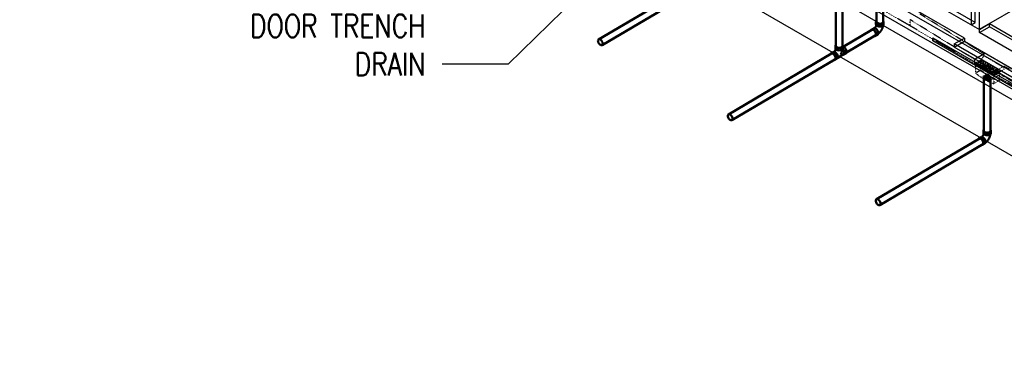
# Model space of a CAD drawing. Header units: inches. Extents: x -18562 to 18026, y -571 to 707.
# Tile 3 of 31: x 522 to 1036, y -108 to 68. Entities that reach past the tile are written whole.
import ezdxf
from ezdxf import colors
from ezdxf.entities.mleader import LeaderData, LeaderLine
from ezdxf.math import Vec2, Vec3

# ---------------------------------------------------------------- set-up
doc = ezdxf.new("R2010")
doc.units = ezdxf.units.IN
doc.header["$LTSCALE"] = 0.5
doc.header["$MEASUREMENT"] = 0
doc.linetypes.add('HIDDEN2', pattern=[0.1875, 0.125, -0.0625])
for name, color, linetype in [('M-DETL-LIGHT', 1, 'Continuous'), ('M-SECT-PATT', 8, 'Continuous'), ('P-PIPE', 3, 'Continuous'), ('S-ANNO-DIMS', 1, 'Continuous')]:
    doc.layers.add(name, color=color, linetype=linetype)
doc.styles.add('Annotative', font='romans.shx', dxfattribs={"width": 0.8, "height": 0.125})

# ---------------------------------------------------------------- blocks, each defined once
blk = doc.blocks.new('Bend - PVC - Sch 40 - DWV_USACE - Standard-V30-DRAINAGE ISOMETRIC')
at = {"layer": 'P-PIPE', "color": 90, "lineweight": 50}
for p, q in [((1284.96, -168.98), (1283.9, -169.6)), ((1286.15, -165.68), (1286.15, -166.91)), ((1290.11, -166.91), (1290.11, -165.68)), ((1285.91, -173.01), (1286.97, -172.39))]:
    blk.add_line(p, q, dxfattribs=at)
for points in [[(1284.89, -169.7, 0), (1284.53, -169.55, 0), (1284.19, -169.51, 0), (1283.91, -169.6, 0), (1283.69, -169.8, 0), (1283.6, -170, 0)], [(1285.44, -173.09, 0), (1285.62, -173.1, 0), (1285.91, -173.02, 0), (1286.13, -172.81, 0), (1286.26, -172.5, 0), (1286.31, -172.12, 0), (1286.25, -171.67, 0), (1286.11, -171.2, 0), (1285.89, -170.74, 0), (1285.59, -170.32, 0), (1285.25, -169.96, 0), (1284.89, -169.7, 0)], [(1284.96, -168.98, 0), (1284.97, -168.97, 0), (1285.25, -168.89, 0), (1285.59, -168.92, 0), (1285.95, -169.08, 0)], [(1286.32, -167.35, 0), (1286.3, -167.41, 0), (1286.28, -167.48, 0), (1286.26, -167.55, 0), (1286.24, -167.63, 0), (1286.21, -167.7, 0), (1286.18, -167.77, 0), (1286.15, -167.85, 0), (1286.12, -167.92, 0), (1286.08, -167.99, 0), (1286.04, -168.07, 0), (1286, -168.14, 0), (1285.96, -168.21, 0), (1285.92, -168.28, 0), (1285.87, -168.35, 0), (1285.83, -168.42, 0), (1285.78, -168.49, 0), (1285.73, -168.56, 0), (1285.68, -168.62, 0), (1285.63, -168.68, 0), (1285.58, -168.74, 0), (1285.53, -168.79, 0), (1285.48, -168.85, 0), (1285.43, -168.89, 0), (1285.42, -168.9, 0)], [(1285.95, -169.08, 0), (1286.31, -169.34, 0), (1286.65, -169.69, 0), (1286.95, -170.12, 0), (1287.17, -170.58, 0), (1287.31, -171.05, 0), (1287.37, -171.49, 0), (1287.32, -171.88, 0), (1287.19, -172.19, 0), (1286.97, -172.39, 0)], [(1286.3, -165.28, 0), (1286.22, -165.38, 0), (1286.15, -165.68, 0), (1286.22, -165.98, 0), (1286.42, -166.25, 0), (1286.73, -166.49, 0)], [(1286.73, -167.71, 0), (1286.42, -167.48, 0), (1286.22, -167.2, 0), (1286.15, -166.91, 0)], [(1286.73, -166.49, 0), (1287.14, -166.67, 0), (1287.62, -166.78, 0), (1288.13, -166.82, 0), (1288.64, -166.78, 0), (1289.12, -166.67, 0), (1289.53, -166.49, 0), (1289.85, -166.25, 0), (1290.04, -165.98, 0), (1290.11, -165.68, 0), (1290.04, -165.38, 0), (1289.97, -165.28, 0)], [(1290.11, -166.91, 0), (1290.04, -167.2, 0), (1289.85, -167.48, 0), (1289.53, -167.71, 0), (1289.12, -167.89, 0), (1288.64, -168.01, 0), (1288.13, -168.05, 0), (1287.62, -168.01, 0), (1287.14, -167.89, 0), (1286.73, -167.71, 0)], [(1289.85, -167.48, 0), (1289.84, -167.55, 0), (1289.82, -167.71, 0), (1289.79, -167.87, 0), (1289.76, -168.03, 0), (1289.72, -168.18, 0), (1289.68, -168.34, 0), (1289.63, -168.5, 0), (1289.59, -168.65, 0), (1289.53, -168.8, 0), (1289.48, -168.96, 0), (1289.42, -169.11, 0), (1289.35, -169.26, 0), (1289.28, -169.41, 0), (1289.21, -169.56, 0), (1289.14, -169.7, 0), (1289.06, -169.85, 0), (1288.98, -169.99, 0), (1288.89, -170.13, 0), (1288.8, -170.27, 0), (1288.71, -170.4, 0), (1288.62, -170.54, 0), (1288.52, -170.67, 0), (1288.42, -170.8, 0), (1288.32, -170.93, 0), (1288.21, -171.05, 0), (1288.1, -171.17, 0), (1287.99, -171.29, 0), (1287.88, -171.4, 0), (1287.76, -171.51, 0), (1287.64, -171.62, 0), (1287.51, -171.73, 0), (1287.39, -171.83, 0), (1287.33, -171.87, 0)]]:
    blk.add_polyline3d(points, dxfattribs=at)
for centre, start, end in [((1287.17, -166.17), 126.6849, 134.3783), ((1289.1, -166.17), 45.6217, 53.3151)]:
    blk.add_arc(centre, 1.24, start, end, dxfattribs=at)
blk = doc.blocks.new('Tee Reducing Sanitary - PVC - Sch 40 - DWV - Standard-1095242-DRAINAGE ISOMETRIC')
at = {"layer": 'P-PIPE', "color": 90, "lineweight": 50}
for p, q in [((1207.93, -120.52), (1207.93, -121.74)), ((1211.88, -121.74), (1211.88, -120.52)), ((1206.8, -123.78), (1205.73, -124.41)), ((1207.74, -127.82), (1208.8, -127.19)), ((1209.15, -126.73), (1212.22, -124.92)), ((1212.33, -125.12), (1213.39, -124.49))]:
    blk.add_line(p, q, dxfattribs=at)
for points in [[(1208.1, -122.18, 0), (1208.06, -122.32, 0), (1208.03, -122.39, 0), (1208.01, -122.46, 0), (1207.98, -122.54, 0), (1207.95, -122.61, 0), (1207.92, -122.69, 0), (1207.89, -122.76, 0), (1207.85, -122.84, 0), (1207.81, -122.91, 0), (1207.77, -122.98, 0), (1207.73, -123.06, 0), (1207.69, -123.13, 0), (1207.64, -123.2, 0), (1207.6, -123.27, 0), (1207.55, -123.33, 0), (1207.5, -123.4, 0), (1207.45, -123.46, 0), (1207.4, -123.52, 0), (1207.35, -123.58, 0), (1207.3, -123.64, 0), (1207.25, -123.69, 0), (1207.24, -123.7, 0)], [(1208.11, -120.05, 0), (1207.99, -120.22, 0), (1207.93, -120.52, 0), (1207.99, -120.81, 0), (1208.19, -121.09, 0), (1208.51, -121.32, 0)], [(1208.51, -122.55, 0), (1208.19, -122.31, 0), (1207.99, -122.04, 0), (1207.93, -121.74, 0)], [(1208.51, -121.32, 0), (1208.92, -121.51, 0), (1209.39, -121.62, 0), (1209.91, -121.66, 0), (1210.42, -121.62, 0), (1210.9, -121.51, 0), (1211.3, -121.32, 0), (1211.62, -121.09, 0), (1211.82, -120.81, 0), (1211.88, -120.52, 0), (1211.82, -120.22, 0), (1211.65, -119.99, 0)], [(1211.88, -121.74, 0), (1211.82, -122.04, 0), (1211.62, -122.31, 0), (1211.3, -122.55, 0), (1210.9, -122.73, 0), (1210.42, -122.84, 0), (1209.91, -122.88, 0), (1209.39, -122.84, 0), (1208.92, -122.73, 0), (1208.51, -122.55, 0)], [(1211.61, -122.37, 0), (1211.61, -122.39, 0), (1211.59, -122.55, 0), (1211.56, -122.7, 0), (1211.53, -122.86, 0), (1211.49, -123.02, 0), (1211.45, -123.18, 0), (1211.41, -123.33, 0), (1211.36, -123.49, 0), (1211.31, -123.64, 0), (1211.25, -123.8, 0), (1211.19, -123.95, 0), (1211.12, -124.1, 0), (1211.06, -124.25, 0), (1210.98, -124.4, 0), (1210.91, -124.54, 0), (1210.83, -124.69, 0), (1210.75, -124.83, 0), (1210.72, -124.88, 0)], [(1211.69, -122.28, 0), (1211.93, -122.54, 0), (1212.19, -122.91, 0), (1212.39, -123.32, 0), (1212.52, -123.73, 0), (1212.56, -124.13, 0), (1212.53, -124.47, 0), (1212.41, -124.74, 0), (1212.21, -124.92, 0)], [(1211.78, -125.18, 0), (1212.04, -125.21, 0), (1212.33, -125.12, 0), (1212.55, -124.91, 0), (1212.68, -124.61, 0), (1212.73, -124.22, 0), (1212.68, -123.78, 0), (1212.53, -123.31, 0), (1212.31, -122.85, 0), (1212.01, -122.42, 0), (1211.76, -122.16, 0)], [(1211.9, -121.01, 0), (1212.01, -121.02, 0), (1212.37, -121.18, 0)], [(1212.37, -121.18, 0), (1212.74, -121.44, 0), (1213.08, -121.8, 0), (1213.37, -122.22, 0), (1213.59, -122.68, 0), (1213.74, -123.15, 0), (1213.79, -123.59, 0), (1213.74, -123.98, 0), (1213.61, -124.29, 0), (1213.4, -124.48, 0)], [(1206.72, -124.51, 0), (1206.36, -124.35, 0), (1206.03, -124.32, 0), (1205.74, -124.41, 0), (1205.52, -124.61, 0), (1205.42, -124.84, 0)], [(1207.12, -127.88, 0), (1207.45, -127.91, 0), (1207.74, -127.82, 0), (1207.96, -127.62, 0), (1208.09, -127.31, 0), (1208.14, -126.92, 0), (1208.09, -126.48, 0), (1207.94, -126.01, 0), (1207.72, -125.55, 0), (1207.43, -125.13, 0), (1207.09, -124.77, 0), (1206.72, -124.51, 0)], [(1206.8, -123.78, 0), (1207.09, -123.69, 0), (1207.42, -123.73, 0), (1207.79, -123.88, 0)], [(1207.79, -123.88, 0), (1208.15, -124.15, 0), (1208.49, -124.5, 0), (1208.78, -124.92, 0), (1209, -125.39, 0), (1209.15, -125.85, 0), (1209.2, -126.3, 0), (1209.16, -126.69, 0), (1209.02, -126.99, 0), (1208.8, -127.2, 0)]]:
    blk.add_polyline3d(points, dxfattribs=at)
blk = doc.blocks.new('Mechanical_Box_H_rvt-1-DRAINAGE ISOMETRIC')
at = {"layer": 'M-DETL-LIGHT', "linetype": 'HIDDEN2'}
for p, q in [((1020.87, 44.78), (953.58, 84.01)), ((987.22, 64.39), (987.22, 67.63)), ((1020.87, 46.83), (987.22, 67.63)), ((1025.89, 49.7), (992.32, 70.6)), ((1025.89, 49.7), (1020.87, 46.83)), ((1020.87, 46.83), (1020.87, 44.83)), ((1024.19, 46.73), (1020.87, 44.83)), ((1024.38, 46.61), (1021.07, 44.72)), ((1033.1, 41.53), (1024.18, 46.73)), ((1024.19, 46.73), (1025.89, 48.68)), ((1025.89, 49.7), (1025.89, 48.68)), ((1035.65, 42.99), (1025.89, 48.68)), ((1031.23, 38.79), (1020.87, 44.83)), ((1021.07, 44.72), (1021.07, 44.21)), ((1030.95, 38.45), (1021.07, 44.21)), ((1021.31, 44.07), (1021.31, 39.67)), ((1021.31, 39.67), (1024.08, 41.29)), ((1024.18, 46.13), (1022.15, 44.97)), ((1024.61, 45.78), (1022.56, 44.61)), ((1025.25, 45.51), (1023.22, 44.35)), ((1025.69, 45.15), (1023.64, 43.98)), ((1024.08, 46.05), (1024.08, 41.29)), ((1027.11, 39.06), (1024.08, 41.29)), ((1026.33, 44.88), (1024.3, 43.72)), ((1026.76, 44.53), (1024.71, 43.36)), ((1027.4, 44.26), (1025.37, 43.1)), ((1027.83, 43.9), (1025.78, 42.73)), ((1028.47, 43.63), (1026.44, 42.47)), ((1028.91, 43.28), (1026.86, 42.1)), ((1029.55, 43), (1027.52, 41.84)), ((1029.98, 42.65), (1027.93, 41.48)), ((1030.62, 42.38), (1028.59, 41.22)), ((1031.06, 42.02), (1029.01, 40.85)), ((1031.7, 41.75), (1029.67, 40.59)), ((1032.13, 41.4), (1030.08, 40.23)), ((1036.25, 43.34), (1031.23, 40.46)), ((1036.25, 41.67), (1031.23, 38.79)), ((1036.25, 43.34), (1065.01, 28.22)), ((1036.25, 43.34), (1036.25, 41.67)), ((1024.33, 37.45), (1021.31, 39.67)), ((1024.33, 37.45), (1027.11, 39.06)), ((1028.01, 35.3), (1024.33, 37.45)), ((1030.79, 36.92), (1027.11, 39.06)), ((1028.01, 35.3), (1030.79, 36.92)), ((1032.77, 41.13), (1030.74, 39.97)), ((1033.69, 35.69), (1030.79, 36.92)), ((1030.92, 38.47), (1030.92, 34.07)), ((1034.27, 40.85), (1030.95, 38.96)), ((1034.27, 40.35), (1030.95, 38.45)), ((1088.75, 5.26), (1030.95, 38.96)), ((1030.95, 38.96), (1030.95, 38.45)), ((1033.2, 40.77), (1031.15, 39.6)), ((1031.23, 40.46), (1059.91, 25.25)), ((1031.23, 40.46), (1031.23, 38.79)), ((1033.69, 40.02), (1033.69, 35.69)), ((1034.27, 40.85), (1034.27, 40.35)), ((1030.92, 34.07), (1028.01, 35.3)), ((1030.92, 34.07), (1033.69, 35.69))]:
    blk.add_line(p, q, dxfattribs=at)
at = {"layer": 'M-DETL-LIGHT', "linetype": 'Continuous'}
blk.add_line((1027.5, 38.27), (1027.5, 36.36), dxfattribs=at)
at = {"layer": 'M-DETL-LIGHT', "color": 1, "linetype": 'Continuous'}
for centre, radius, start, end in [((1027.68, 37.32), 1.78, 95.745, 183.3375), ((1027.64, 37.27), 1.67, 129.6759, 176.1977), ((1028.19, 36.84), 2.13, 131.7697, 173.1765), ((1029.12, 36.63), 2.73, 141.495, 179.1974), ((1033.29, 36.03), 6.43, 159.6343, 176.2953), ((1027.32, 37.32), 1.78, 356.6625, 84.255), ((1021.71, 36.03), 6.43, 3.7047, 20.3657), ((1025.88, 36.63), 2.73, 0.8026, 38.505), ((1026.81, 36.84), 2.13, 6.8235, 48.2303), ((1027.35, 37.27), 1.67, 3.8023, 50.3241)]:
    blk.add_arc(centre, radius, start, end, dxfattribs=at)
at = {"layer": 'M-DETL-LIGHT', "linetype": 'HIDDEN2', "extrusion": (0, 0, -1)}
for centre, start_param, end_param in [((1022.38, 44.8), 0.920266, 4.095331), ((1023.45, 44.18), 0.920266, 4.095331), ((1024.37, 45.94), 4.095331, 7.203451), ((1024.52, 43.55), 0.920266, 4.095331), ((1025.45, 45.32), 4.095331, 7.203451), ((1025.6, 42.92), 0.920266, 4.095331), ((1026.52, 44.69), 4.095331, 7.203451), ((1026.67, 42.3), 0.920266, 4.095331), ((1027.6, 44.07), 4.095331, 7.203451), ((1027.75, 41.67), 0.920266, 4.095331), ((1028.67, 43.44), 4.095331, 7.203451), ((1028.82, 41.05), 0.920266, 4.095331), ((1029.74, 42.81), 4.095331, 7.203451), ((1030.82, 42.19), 4.095331, 7.203451), ((1031.89, 41.56), 4.095331, 7.203451), ((1032.97, 40.94), 4.095331, 7.203451), ((1029.89, 40.42), 0.920266, 4.095331), ((1030.97, 39.79), 0.920266, 4.095331)]:
    blk.add_ellipse(centre, major_axis=(0.355, 0.042), ratio=0.675017, start_param=start_param, end_param=end_param, dxfattribs=at)
at = {"layer": 'M-DETL-LIGHT', "linetype": 'HIDDEN2'}
blk.add_ellipse((1027.5, 37.22), major_axis=(1.6, 0), ratio=0.6329, start_param=0, end_param=3.141593, dxfattribs=at)
at = {"layer": 'M-DETL-LIGHT', "extrusion": (0, 0, -1)}
blk.add_ellipse((1027.5, 37.22), major_axis=(1.6, 0), ratio=0.6329, start_param=0, end_param=3.141593, dxfattribs=at)
at = {"layer": 'P-PIPE', "color": 90, "lineweight": 50}
for p, q in [((969.59, 94.89), (969.59, 66.46)), ((973.09, 66.46), (973.09, 94.89)), ((878.19, 89.06), (824.35, 57.33)), ((826.12, 54.31), (879.97, 86.05)), ((948.38, 82.27), (948.38, 53.96)), ((951.88, 53.96), (951.88, 82.27)), ((967.23, 62.34), (952.22, 53.49)), ((953.99, 50.47), (969.01, 59.32)), ((946.08, 49.87), (892.23, 18.13)), ((894.01, 15.12), (947.85, 46.85)), ((1025.72, 37.18), (1025.72, 9.55)), ((1029.22, 9.55), (1029.22, 37.18)), ((1023.8, 5.7), (969.57, -26.26)), ((971.35, -29.28), (1025.58, 2.68))]:
    blk.add_line(p, q, dxfattribs=at)
for points in [[(967.23, 62.34, 0), (967.49, 62.42, 0), (967.78, 62.39, 0), (968.1, 62.25, 0)], [(968.1, 62.25, 0), (968.42, 62.02, 0), (968.72, 61.7, 0), (968.98, 61.33, 0), (969.18, 60.92, 0), (969.31, 60.51, 0), (969.35, 60.11, 0)], [(970.11, 65.74, 0), (969.83, 65.95, 0), (969.65, 66.19, 0), (969.59, 66.46, 0)], [(972.58, 65.74, 0), (972.22, 65.58, 0), (971.8, 65.48, 0), (971.34, 65.45, 0), (970.89, 65.48, 0), (970.47, 65.58, 0), (970.11, 65.74, 0)], [(973.09, 66.46, 0), (973.03, 66.19, 0), (972.86, 65.95, 0), (972.58, 65.74, 0)], [(825.22, 57.24, 0), (824.9, 57.38, 0), (824.61, 57.41, 0), (824.35, 57.33, 0), (824.16, 57.15, 0), (824.04, 56.88, 0), (824, 56.53, 0)], [(826.47, 55.1, 0), (826.43, 55.5, 0), (826.3, 55.91, 0), (826.1, 56.32, 0), (825.84, 56.69, 0), (825.54, 57.01, 0), (825.22, 57.24, 0)], [(969.35, 60.11, 0), (969.32, 59.77, 0), (969.19, 59.5, 0), (969, 59.32, 0)], [(824, 56.53, 0), (824.04, 56.14, 0), (824.17, 55.73, 0), (824.37, 55.32, 0), (824.63, 54.94, 0), (824.93, 54.63, 0), (825.25, 54.4, 0)], [(825.25, 54.4, 0), (825.57, 54.26, 0), (825.87, 54.23, 0), (826.12, 54.31, 0), (826.31, 54.49, 0), (826.43, 54.76, 0), (826.47, 55.1, 0)], [(948.89, 53.25, 0), (948.61, 53.46, 0), (948.44, 53.7, 0), (948.38, 53.96, 0), (948.38, 53.98, 0)], [(951.37, 53.25, 0), (951, 53.09, 0), (950.58, 52.98, 0), (950.13, 52.95, 0), (949.68, 52.98, 0), (949.25, 53.09, 0), (948.89, 53.25, 0)], [(951.88, 53.96, 0), (951.82, 53.7, 0), (951.65, 53.46, 0), (951.37, 53.25, 0)], [(946.08, 49.87, 0), (946.33, 49.95, 0), (946.63, 49.92, 0), (946.95, 49.78, 0)], [(946.95, 49.78, 0), (947.27, 49.55, 0), (947.57, 49.24, 0), (947.83, 48.86, 0), (948.03, 48.45, 0), (948.16, 48.04, 0), (948.2, 47.65, 0)], [(948.2, 47.65, 0), (948.16, 47.3, 0), (948.04, 47.03, 0), (947.85, 46.85, 0)], [(1026.23, 37.89, 0), (1025.96, 37.68, 0), (1025.78, 37.44, 0), (1025.72, 37.18, 0), (1025.78, 36.92, 0), (1025.96, 36.67, 0), (1026.23, 36.46, 0)], [(1028.71, 37.89, 0), (1028.35, 38.05, 0), (1027.92, 38.15, 0), (1027.47, 38.19, 0), (1027.02, 38.15, 0), (1026.6, 38.05, 0), (1026.23, 37.89, 0)], [(1026.23, 36.46, 0), (1026.6, 36.3, 0), (1027.02, 36.2, 0), (1027.47, 36.17, 0), (1027.92, 36.2, 0), (1028.35, 36.3, 0), (1028.71, 36.46, 0)], [(1028.71, 36.46, 0), (1028.99, 36.67, 0), (1029.16, 36.92, 0), (1029.22, 37.18, 0), (1029.16, 37.44, 0), (1028.99, 37.68, 0), (1028.71, 37.89, 0)], [(893.11, 18.05, 0), (892.79, 18.18, 0), (892.49, 18.21, 0), (892.23, 18.14, 0), (892.04, 17.96, 0), (891.92, 17.68, 0), (891.88, 17.34, 0)], [(891.88, 17.34, 0), (891.93, 16.95, 0), (892.05, 16.53, 0), (892.25, 16.13, 0), (892.51, 15.75, 0), (892.81, 15.44, 0), (893.13, 15.2, 0)], [(894.36, 15.91, 0), (894.31, 16.3, 0), (894.18, 16.72, 0), (893.98, 17.13, 0), (893.73, 17.5, 0), (893.43, 17.81, 0), (893.11, 18.05, 0)], [(893.13, 15.2, 0), (893.45, 15.07, 0), (893.75, 15.04, 0), (894, 15.12, 0), (894.2, 15.3, 0), (894.32, 15.57, 0), (894.36, 15.91, 0)], [(1023.36, 5.44, 0), (1023.62, 5.52, 0), (1023.91, 5.49, 0), (1024.23, 5.35, 0)], [(1024.23, 5.35, 0), (1024.55, 5.12, 0), (1024.85, 4.8, 0), (1025.11, 4.43, 0), (1025.31, 4.02, 0), (1025.44, 3.61, 0), (1025.48, 3.21, 0)], [(1026.23, 8.84, 0), (1025.96, 9.05, 0), (1025.78, 9.29, 0), (1025.72, 9.55, 0)], [(1028.71, 8.84, 0), (1028.35, 8.68, 0), (1027.92, 8.58, 0), (1027.47, 8.54, 0), (1027.02, 8.58, 0), (1026.6, 8.68, 0), (1026.23, 8.84, 0)], [(1029.22, 9.55, 0), (1029.16, 9.29, 0), (1028.99, 9.05, 0), (1028.71, 8.84, 0)], [(1025.48, 3.21, 0), (1025.44, 2.87, 0), (1025.32, 2.6, 0), (1025.13, 2.42, 0)], [(970.45, -26.35, 0), (970.13, -26.21, 0), (969.83, -26.18, 0), (969.58, -26.26, 0), (969.38, -26.44, 0), (969.26, -26.71, 0), (969.22, -27.06, 0)], [(969.22, -27.06, 0), (969.27, -27.45, 0), (969.4, -27.86, 0), (969.59, -28.27, 0), (969.85, -28.65, 0), (970.15, -28.96, 0), (970.47, -29.19, 0)], [(971.7, -28.49, 0), (971.65, -28.09, 0), (971.53, -27.68, 0), (971.33, -27.27, 0), (971.07, -26.9, 0), (970.77, -26.58, 0), (970.45, -26.35, 0)], [(970.47, -29.19, 0), (970.79, -29.33, 0), (971.09, -29.36, 0), (971.34, -29.28, 0), (971.54, -29.1, 0), (971.66, -28.83, 0), (971.7, -28.49, 0)]]:
    blk.add_polyline3d(points, dxfattribs=at)
for name, p in [('Bend - PVC - Sch 40 - DWV_USACE - Standard-V30-DRAINAGE ISOMETRIC', (-316.79, 232.14)), ('Tee Reducing Sanitary - PVC - Sch 40 - DWV - Standard-1095242-DRAINAGE ISOMETRIC', (-259.78, 174.48)), ('Bend - PVC - Sch 40 - DWV_USACE - Standard-V30-DRAINAGE ISOMETRIC', (-260.66, 175.24))]:
    blk.add_blockref(name, p, dxfattribs=at)

msp = doc.modelspace()

# ---------------------------------------------------------------- linework, layer by layer
at = {"layer": 'M-SECT-PATT', "lineweight": -3}
for p, q in [((1536.04, -260.41), (351.63, 423.41)), ((733.48, 217.64), (1280.16, -97.99)), ((1272.39, -102.48), (725.7, 213.15)), ((1536.04, -289.8), (693.16, 196.83)), ((1019.14, 190.7), (1019.14, 64.96)), ((1021.26, 66.19), (1021.26, 191.93)), ((1023.38, 181.72), (1023.38, 62.51)), ((1089.14, 100.48), (1023.38, 62.51)), ((979.56, 87.82), (1023.4, 62.51)), ((1021.26, 66.19), (981.66, 89.05)), ((1015.62, 58.02), (971.78, 83.33)), ((1019.14, 64.96), (1021.26, 66.19)), ((1023.4, 62.51), (1028.7, 65.57)), ((1023.4, 60.87), (1028.7, 63.94)), ((1023.4, 60.87), (1023.4, 62.51)), ((1028.7, 65.57), (1249.32, -61.8)), ((1028.7, 63.94), (1028.7, 65.57)), ((1249.32, -63.44), (1028.7, 63.94)), ((999, 58.22), (1245.07, -83.85)), ((999, 56.59), (999, 58.22)), ((1010.3, 54.96), (1015.61, 58.02)), ((1010.32, 54.95), (1015.62, 58.02)), ((1015.61, 58.02), (1015.61, 56.39)), ((1015.62, 58.02), (1015.62, 56.38)), ((1244.01, -66.5), (1023.4, 60.87)), ((1245.07, -85.48), (999, 56.59)), ((1010.3, 53.33), (1015.61, 56.39)), ((1520.82, -239.79), (1010.3, 54.96)), ((1010.3, 54.96), (1010.3, 53.33)), ((1520.82, -241.42), (1010.3, 53.33)), ((1010.32, 53.32), (1015.62, 56.38)), ((1010.32, 54.95), (1010.32, 53.32)), ((1015.61, 56.39), (1526.12, -238.36))]:
    msp.add_line(p, q, dxfattribs=at)

# ---------------------------------------------------------------- block references
at = {"layer": 'P-PIPE', "lineweight": -3}
msp.add_blockref('Mechanical_Box_H_rvt-1-DRAINAGE ISOMETRIC', (0, 0), dxfattribs=at)

# ---------------------------------------------------------------- leaders
at = {"layer": 'S-ANNO-DIMS', "lineweight": -3}
ml = msp.add_multileader_mtext('Standard', dxfattribs=at)
ml.set_content('DOOR TRENCH \\PDRAIN', color=2, style='Annotative')
ml.set_leader_properties()
ml.build(insert=Vec2(0, 0))
ml.multileader.update_dxf_attribs({"text_right_attachment_type": 3, "dogleg_length": 0.36, "arrow_head_size": 17.28, "scale": 96})
ctx = ml.context
ctx.base_point, ctx.scale, ctx.char_height, ctx.arrow_head_size, ctx.landing_gap_size, ctx.plane_origin = Vec3(624.62, 64.36), 96, 12, 17.28, 8.64, Vec3(609.12, 61.34)
ctx.right_attachment, ctx.text_align_type = 3, 2
notes = []
notes.append((ctx, [(1, (1, 1, 0), (777.03, 44.36), (-1, 0), 34.56, [(1, [(857.88, 165.74), (869.82, 135.01)], 0, [])])]))
ctx.mtext.insert, ctx.mtext.alignment, ctx.mtext.flow_direction = Vec3(733.83, 70.36), 3, 5
for ctx, leaders in notes:
    for number, flags, end, landing, length, lines in leaders:
        leader = LeaderData()
        leader.index, (leader.has_last_leader_line, leader.has_dogleg_vector, leader.attachment_direction) = number, flags
        leader.last_leader_point, leader.dogleg_vector, leader.dogleg_length = Vec3(end), Vec3(landing), length
        for number, points, colour, breaks in lines:
            line = LeaderLine()
            line.index, line.vertices, line.color, line.breaks = number, Vec3.list(points), colors.encode_raw_color(colour), breaks
            leader.lines.append(line)
        ctx.leaders.append(leader)

doc.saveas('drawing.dxf')
